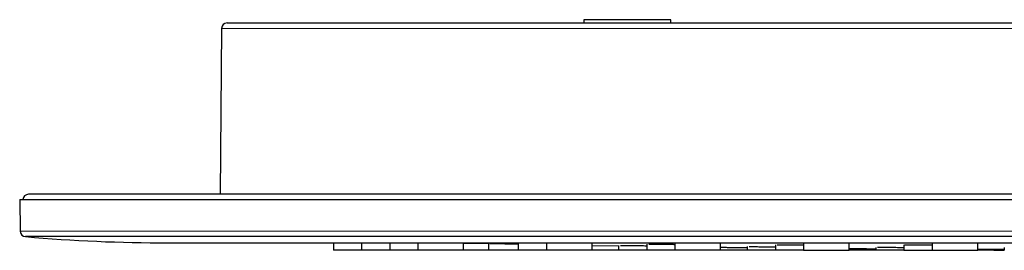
# Model space of a CAD drawing. Header units: millimetres. Extents: x 8 to 2401, y 12 to 2404.
# Tile 26 of 33: x 1126 to 1216, y 2323 to 2344. Entities that reach past the tile are written whole.
import ezdxf

# ---------------------------------------------------------------- set-up
doc = ezdxf.new("R2010")
doc.units = ezdxf.units.MM

msp = doc.modelspace()

# ---------------------------------------------------------------- linework, layer by layer
at = {"color": 7, "linetype": 'Continuous', "lineweight": 30}
for p, q in [((1144.827, 2343.534), (1344.793, 2343.534)), ((1177.646, 2343.834), (1177.646, 2343.534)), ((1185.646, 2343.834), (1177.646, 2343.834)), ((1185.646, 2343.534), (1185.646, 2343.834)), ((1144.328, 2343.038), (1144.195, 2327.809)), ((1125.758, 2327.308), (1125.809, 2324.381)), ((1125.758, 2327.308), (1171.528, 2327.308)), ((1363.061, 2327.784), (1126.559, 2327.784)), ((1144.195, 2327.809), (1144.194, 2327.784)), ((1171.528, 2327.308), (1363.862, 2327.308)), ((1363.326, 2323.89), (1126.294, 2323.89)), ((1139.395, 2323.317), (1350.225, 2323.317)), ((1154.609, 2323.317), (1154.609, 2322.634)), ((1157.197, 2323.317), (1157.197, 2322.634)), ((1159.785, 2323.317), (1159.785, 2322.634)), ((1162.374, 2323.317), (1162.374, 2322.634)), ((1166.571, 2322.634), (1162.374, 2322.634)), ((1166.574, 2322.634), (1166.574, 2323.317)), ((1166.574, 2323.299), (1168.869, 2323.255)), ((1168.869, 2323.265), (1168.869, 2322.634)), ((1171.607, 2323.317), (1171.607, 2322.634)), ((1174.195, 2323.317), (1174.195, 2322.634)), ((1178.393, 2322.634), (1174.196, 2322.634)), ((1178.395, 2322.634), (1178.395, 2323.317)), ((1178.395, 2323.086), (1180.84, 2323.046)), ((1180.84, 2323.087), (1180.84, 2322.634)), ((1183.428, 2323.199), (1183.428, 2322.634)), ((1186.017, 2323.317), (1186.017, 2322.634)), ((1190.215, 2322.634), (1186.017, 2322.634)), ((1190.217, 2322.634), (1190.217, 2323.317)), ((1192.662, 2322.969), (1192.662, 2322.634)), ((1195.25, 2323.136), (1195.25, 2322.634)), ((1197.838, 2323.317), (1197.838, 2322.634)), ((1202.038, 2322.634), (1202.038, 2323.317)), ((1204.483, 2322.906), (1204.483, 2322.634)), ((1207.071, 2323.13), (1207.071, 2322.634)), ((1209.66, 2323.317), (1209.66, 2322.634)), ((1213.86, 2322.634), (1213.86, 2323.317)), ((1215.328, 2322.634), (1215.328, 2322.645)), ((1215.328, 2322.643), (1216.304, 2322.636)), ((1216.304, 2322.9), (1216.304, 2322.634))]:
    msp.add_line(p, q, dxfattribs=at)
at = {"color": 252, "linetype": 'Continuous', "lineweight": 0}
for p, q in [((1345.293, 2343.038), (1144.328, 2343.038)), ((1144.195, 2327.809), (1182.877, 2327.809)), ((1182.877, 2327.809), (1345.425, 2327.809)), ((1125.809, 2324.381), (1363.811, 2324.381))]:
    msp.add_line(p, q, dxfattribs=at)
at = {"color": 7, "linetype": 'Continuous', "lineweight": 30}
for centre, radius, start, end in [((1144.827, 2343.034), 0.5, 90, 179.5), ((1126.559, 2327.284), 0.5, 90, 177.21489), ((1126.309, 2324.39), 0.5, 181, 268.3023), ((1139.395, 2473.317), 150, 264.98947, 270)]:
    msp.add_arc(centre, radius, start, end, dxfattribs=at)
for points, knots in [([(1157.183, 2322.634), (1157.128, 2322.634), (1156.983, 2322.634), (1156.742, 2322.634), (1156.468, 2322.634), (1156.196, 2322.634), (1155.934, 2322.634), (1155.685, 2322.634), (1155.454, 2322.634), (1155.244, 2322.634), (1155.059, 2322.634), (1154.902, 2322.634), (1154.776, 2322.634), (1154.684, 2322.634), (1154.623, 2322.634), (1154.614, 2322.634), (1154.609, 2322.634)], [0, 0, 0, 0, 0.045356, 0.11902, 0.192592, 0.265575, 0.339247, 0.41279, 0.485776, 0.55948, 0.633016, 0.706007, 0.77973, 0.853347, 0.926343, 1, 1, 1, 1]), ([(1159.771, 2322.634), (1159.717, 2322.634), (1159.573, 2322.634), (1159.333, 2322.634), (1159.058, 2322.634), (1158.787, 2322.634), (1158.525, 2322.634), (1158.275, 2322.634), (1158.044, 2322.634), (1157.834, 2322.634), (1157.648, 2322.634), (1157.491, 2322.634), (1157.365, 2322.634), (1157.273, 2322.634), (1157.212, 2322.634), (1157.202, 2322.634), (1157.197, 2322.634)], [0, 0, 0, 0, 0.0447708, 0.118606, 0.1921102, 0.2651256, 0.3389316, 0.4124918, 0.4855102, 0.559265, 0.6329943, 0.7060176, 0.7796208, 0.8532687, 0.9263055, 1, 1, 1, 1]), ([(1162.36, 2322.634), (1162.306, 2322.634), (1162.162, 2322.634), (1161.922, 2322.634), (1161.647, 2322.634), (1161.376, 2322.634), (1161.114, 2322.634), (1160.864, 2322.634), (1160.633, 2322.634), (1160.423, 2322.634), (1160.237, 2322.634), (1160.08, 2322.634), (1159.954, 2322.634), (1159.861, 2322.634), (1159.801, 2322.634), (1159.791, 2322.634), (1159.786, 2322.634)], [0, 0, 0, 0, 0.044534, 0.118403, 0.192013, 0.265044, 0.338774, 0.412384, 0.485421, 0.559163, 0.632911, 0.705952, 0.779574, 0.853232, 0.926284, 1, 1, 1, 1]), ([(1168.855, 2322.634), (1168.85, 2322.634), (1168.755, 2322.634), (1168.564, 2322.634), (1168.289, 2322.634), (1168.018, 2322.634), (1167.757, 2322.634), (1167.508, 2322.634), (1167.276, 2322.634), (1167.066, 2322.634), (1166.88, 2322.634), (1166.726, 2322.634), (1166.628, 2322.634), (1166.592, 2322.634), (1166.586, 2322.634)], [0, 0, 0, 0, 0.005823, 0.10382, 0.20146, 0.298336, 0.396142, 0.493773, 0.590652, 0.688473, 0.786316, 0.8832, 0.98083, 1, 1, 1, 1]), ([(1171.593, 2322.634), (1171.527, 2322.634), (1171.364, 2322.634), (1171.1, 2322.634), (1170.806, 2322.634), (1170.517, 2322.634), (1170.238, 2322.634), (1169.974, 2322.634), (1169.73, 2322.634), (1169.509, 2322.634), (1169.317, 2322.634), (1169.155, 2322.634), (1169.026, 2322.634), (1168.934, 2322.634), (1168.879, 2322.634), (1168.873, 2322.634), (1168.87, 2322.634)], [0, 0, 0, 0, 0.050688, 0.124061, 0.197016, 0.270824, 0.344232, 0.417181, 0.490956, 0.564509, 0.637464, 0.711099, 0.784734, 0.857693, 0.931256, 1, 1, 1, 1]), ([(1168.986, 2323.265), (1169, 2323.265), (1169.044, 2323.264), (1169.156, 2323.263), (1169.315, 2323.26), (1169.508, 2323.257), (1169.729, 2323.254), (1169.972, 2323.249), (1170.236, 2323.245), (1170.514, 2323.24), (1170.803, 2323.235), (1171.097, 2323.229), (1171.368, 2323.224), (1171.535, 2323.221), (1171.607, 2323.22)], [0, 0, 0, 0, 0.0442363, 0.133301, 0.2224692, 0.3109296, 0.4001435, 0.4893009, 0.5777299, 0.6669486, 0.7556389, 0.8448535, 0.9336264, 1, 1, 1, 1]), ([(1174.181, 2322.634), (1174.127, 2322.634), (1173.983, 2322.634), (1173.743, 2322.634), (1173.468, 2322.634), (1173.197, 2322.634), (1172.935, 2322.634), (1172.685, 2322.634), (1172.454, 2322.634), (1172.244, 2322.634), (1172.058, 2322.634), (1171.901, 2322.634), (1171.775, 2322.634), (1171.683, 2322.634), (1171.622, 2322.634), (1171.612, 2322.634), (1171.607, 2322.634)], [0, 0, 0, 0, 0.044649, 0.118511, 0.1921, 0.265124, 0.338861, 0.412464, 0.485493, 0.559227, 0.632962, 0.705994, 0.779609, 0.853252, 0.926293, 1, 1, 1, 1]), ([(1180.826, 2322.634), (1180.771, 2322.634), (1180.627, 2322.634), (1180.387, 2322.634), (1180.112, 2322.634), (1179.841, 2322.634), (1179.579, 2322.634), (1179.329, 2322.634), (1179.098, 2322.634), (1178.888, 2322.634), (1178.702, 2322.634), (1178.547, 2322.634), (1178.45, 2322.634), (1178.413, 2322.634), (1178.407, 2322.634)], [0, 0, 0, 0, 0.0567148, 0.1497861, 0.2422116, 0.3341222, 0.4271322, 0.5197295, 0.6116425, 0.7044778, 0.7973015, 0.8892173, 0.9818425, 1, 1, 1, 1]), ([(1183.414, 2322.634), (1183.36, 2322.634), (1183.216, 2322.634), (1182.976, 2322.634), (1182.701, 2322.634), (1182.429, 2322.634), (1182.167, 2322.634), (1181.918, 2322.634), (1181.686, 2322.634), (1181.476, 2322.634), (1181.291, 2322.634), (1181.134, 2322.634), (1181.008, 2322.634), (1180.916, 2322.634), (1180.855, 2322.634), (1180.845, 2322.634), (1180.84, 2322.634)], [0, 0, 0, 0, 0.0447867, 0.1186411, 0.1922349, 0.2652494, 0.3389626, 0.4125558, 0.4855744, 0.5592951, 0.633019, 0.7060394, 0.7796417, 0.853277, 0.9263069, 1, 1, 1, 1]), ([(1181.014, 2323.089), (1181.053, 2323.088), (1181.133, 2323.088), (1181.291, 2323.087), (1181.476, 2323.085), (1181.686, 2323.082), (1181.918, 2323.079), (1182.167, 2323.076), (1182.43, 2323.072), (1182.701, 2323.068), (1182.976, 2323.064), (1183.221, 2323.06), (1183.369, 2323.058), (1183.428, 2323.057)], [0, 0, 0, 0, 0.094243, 0.187476, 0.281201, 0.375434, 0.468663, 0.562443, 0.656621, 0.749829, 0.843673, 0.937802, 1, 1, 1, 1]), ([(1186.003, 2322.634), (1185.948, 2322.634), (1185.804, 2322.634), (1185.564, 2322.634), (1185.289, 2322.634), (1185.017, 2322.634), (1184.755, 2322.634), (1184.506, 2322.634), (1184.274, 2322.634), (1184.065, 2322.634), (1183.879, 2322.634), (1183.722, 2322.634), (1183.597, 2322.634), (1183.504, 2322.634), (1183.444, 2322.634), (1183.434, 2322.634), (1183.429, 2322.634)], [0, 0, 0, 0, 0.044869, 0.118713, 0.192307, 0.265316, 0.339019, 0.412606, 0.48562, 0.559338, 0.633053, 0.706067, 0.779667, 0.853287, 0.926309, 1, 1, 1, 1]), ([(1183.602, 2323.204), (1183.642, 2323.205), (1183.721, 2323.205), (1183.88, 2323.205), (1184.065, 2323.204), (1184.274, 2323.203), (1184.506, 2323.201), (1184.755, 2323.198), (1185.017, 2323.195), (1185.289, 2323.192), (1185.564, 2323.188), (1185.809, 2323.184), (1185.958, 2323.181), (1186.017, 2323.18)], [0, 0, 0, 0, 0.094224, 0.187453, 0.281181, 0.375326, 0.468561, 0.562403, 0.656434, 0.749646, 0.843615, 0.93764, 1, 1, 1, 1]), ([(1190.217, 2322.913), (1190.226, 2322.913), (1190.266, 2322.913), (1190.369, 2322.912), (1190.524, 2322.91), (1190.71, 2322.908), (1190.92, 2322.905), (1191.152, 2322.903), (1191.401, 2322.9), (1191.663, 2322.896), (1191.935, 2322.893), (1192.209, 2322.889), (1192.454, 2322.886), (1192.603, 2322.884), (1192.662, 2322.883)], [0, 0, 0, 0, 0.029806, 0.121283, 0.211748, 0.302658, 0.394192, 0.484648, 0.575549, 0.667061, 0.757498, 0.84843, 0.939872, 1, 1, 1, 1]), ([(1192.648, 2322.634), (1192.593, 2322.634), (1192.45, 2322.634), (1192.209, 2322.634), (1191.934, 2322.634), (1191.663, 2322.634), (1191.401, 2322.634), (1191.152, 2322.634), (1190.92, 2322.634), (1190.71, 2322.634), (1190.524, 2322.634), (1190.369, 2322.634), (1190.271, 2322.634), (1190.235, 2322.634), (1190.229, 2322.634)], [0, 0, 0, 0, 0.056222, 0.149257, 0.241963, 0.333938, 0.426791, 0.519493, 0.611471, 0.704334, 0.797203, 0.889182, 0.981893, 1, 1, 1, 1]), ([(1195.236, 2322.634), (1195.181, 2322.634), (1195.037, 2322.634), (1194.796, 2322.634), (1194.521, 2322.634), (1194.25, 2322.634), (1193.988, 2322.634), (1193.738, 2322.634), (1193.507, 2322.634), (1193.297, 2322.634), (1193.112, 2322.634), (1192.955, 2322.634), (1192.829, 2322.634), (1192.737, 2322.634), (1192.677, 2322.634), (1192.667, 2322.634), (1192.662, 2322.634)], [0, 0, 0, 0, 0.04508, 0.11891, 0.192489, 0.265482, 0.339169, 0.412742, 0.485739, 0.559437, 0.633134, 0.706132, 0.779715, 0.85332, 0.926325, 1, 1, 1, 1]), ([(1192.835, 2322.972), (1192.874, 2322.972), (1192.954, 2322.973), (1193.112, 2322.972), (1193.297, 2322.971), (1193.507, 2322.97), (1193.738, 2322.968), (1193.988, 2322.966), (1194.25, 2322.963), (1194.521, 2322.96), (1194.796, 2322.957), (1195.041, 2322.953), (1195.19, 2322.951), (1195.25, 2322.95)], [0, 0, 0, 0, 0.094185, 0.187388, 0.281073, 0.375202, 0.468405, 0.562187, 0.656248, 0.749424, 0.843291, 0.937376, 1, 1, 1, 1]), ([(1197.827, 2322.634), (1197.771, 2322.634), (1197.626, 2322.634), (1197.384, 2322.634), (1197.109, 2322.634), (1196.838, 2322.634), (1196.576, 2322.634), (1196.327, 2322.634), (1196.095, 2322.634), (1195.885, 2322.634), (1195.7, 2322.634), (1195.543, 2322.634), (1195.418, 2322.634), (1195.325, 2322.634), (1195.265, 2322.634), (1195.255, 2322.634), (1195.25, 2322.634)], [0, 0, 0, 0, 0.0458147, 0.1195845, 0.1931101, 0.2660495, 0.3396793, 0.413192, 0.4861348, 0.5597832, 0.6334213, 0.7063627, 0.7798916, 0.8534337, 0.9263809, 1, 1, 1, 1]), ([(1195.423, 2323.144), (1195.463, 2323.145), (1195.542, 2323.146), (1195.7, 2323.147), (1195.885, 2323.147), (1196.095, 2323.147), (1196.327, 2323.146), (1196.576, 2323.144), (1196.838, 2323.142), (1197.109, 2323.14), (1197.384, 2323.136), (1197.63, 2323.133), (1197.779, 2323.131), (1197.838, 2323.13)], [0, 0, 0, 0, 0.094204, 0.187415, 0.281126, 0.37523, 0.468456, 0.562293, 0.656238, 0.749444, 0.843449, 0.937387, 1, 1, 1, 1]), ([(1197.842, 2322.634), (1197.842, 2322.634), (1197.843, 2322.634), (1197.887, 2322.634), (1197.965, 2322.634), (1198.079, 2322.634), (1198.224, 2322.634), (1198.398, 2322.634), (1198.599, 2322.634), (1198.823, 2322.634), (1199.065, 2322.634), (1199.323, 2322.634), (1199.591, 2322.634), (1199.865, 2322.634), (1200.141, 2322.634), (1200.321, 2322.634), (1200.411, 2322.634)], [0, 0, 0, 0, 0.0529513, 0.1260487, 0.1991611, 0.2715648, 0.3445272, 0.4176279, 0.4900361, 0.5630182, 0.6362468, 0.7086534, 0.781513, 0.8545778, 0.9269889, 1, 1, 1, 1]), ([(1200.411, 2322.634), (1200.499, 2322.634), (1200.676, 2322.634), (1200.927, 2322.634), (1201.161, 2322.634), (1201.375, 2322.634), (1201.564, 2322.634), (1201.724, 2322.634), (1201.855, 2322.634), (1201.953, 2322.634), (1202.014, 2322.634), (1202.041, 2322.634), (1202.036, 2322.634), (1202.035, 2322.634)], [0, 0, 0, 0, 0.09749, 0.194319, 0.292193, 0.390009, 0.486831, 0.584357, 0.682371, 0.779196, 0.876534, 0.974468, 1, 1, 1, 1]), ([(1202.038, 2322.797), (1202.048, 2322.797), (1202.087, 2322.797), (1202.19, 2322.796), (1202.345, 2322.796), (1202.531, 2322.795), (1202.741, 2322.793), (1202.972, 2322.791), (1203.221, 2322.789), (1203.484, 2322.787), (1203.755, 2322.784), (1204.03, 2322.782), (1204.275, 2322.779), (1204.424, 2322.777), (1204.483, 2322.777)], [0, 0, 0, 0, 0.029401, 0.120839, 0.211332, 0.302268, 0.393708, 0.484192, 0.575176, 0.666628, 0.75708, 0.848074, 0.939437, 1, 1, 1, 1]), ([(1204.469, 2322.634), (1204.415, 2322.634), (1204.27, 2322.634), (1204.03, 2322.634), (1203.755, 2322.634), (1203.483, 2322.634), (1203.221, 2322.634), (1202.972, 2322.634), (1202.74, 2322.634), (1202.531, 2322.634), (1202.344, 2322.634), (1202.19, 2322.634), (1202.093, 2322.634), (1202.057, 2322.634), (1202.052, 2322.634)], [0, 0, 0, 0, 0.05672, 0.149863, 0.242654, 0.334737, 0.427725, 0.52054, 0.612626, 0.705594, 0.798563, 0.890649, 0.983474, 1, 1, 1, 1]), ([(1207.06, 2322.634), (1207.004, 2322.634), (1206.858, 2322.634), (1206.616, 2322.634), (1206.341, 2322.634), (1206.07, 2322.634), (1205.808, 2322.634), (1205.559, 2322.634), (1205.327, 2322.634), (1205.118, 2322.634), (1204.932, 2322.634), (1204.776, 2322.634), (1204.65, 2322.634), (1204.558, 2322.634), (1204.498, 2322.634), (1204.488, 2322.634), (1204.483, 2322.634)], [0, 0, 0, 0, 0.0461263, 0.1198719, 0.1933768, 0.2662927, 0.339896, 0.4133861, 0.4863046, 0.5599263, 0.6335375, 0.7064546, 0.7799615, 0.8534782, 0.9264022, 1, 1, 1, 1]), ([(1204.656, 2322.912), (1204.695, 2322.913), (1204.774, 2322.913), (1204.933, 2322.914), (1205.118, 2322.914), (1205.327, 2322.914), (1205.559, 2322.913), (1205.808, 2322.912), (1206.07, 2322.91), (1206.341, 2322.908), (1206.616, 2322.905), (1206.862, 2322.903), (1207.011, 2322.901), (1207.071, 2322.9)], [0, 0, 0, 0, 0.094149, 0.187322, 0.280973, 0.375023, 0.468209, 0.561985, 0.655901, 0.749062, 0.842988, 0.936942, 1, 1, 1, 1]), ([(1207.075, 2322.634), (1207.075, 2322.634), (1207.076, 2322.634), (1207.121, 2322.634), (1207.2, 2322.634), (1207.313, 2322.634), (1207.459, 2322.634), (1207.633, 2322.634), (1207.834, 2322.634), (1208.059, 2322.634), (1208.301, 2322.634), (1208.559, 2322.634), (1208.827, 2322.634), (1209.101, 2322.634), (1209.377, 2322.634), (1209.557, 2322.634), (1209.647, 2322.634)], [0, 0, 0, 0, 0.053755, 0.126793, 0.199845, 0.272187, 0.345087, 0.418125, 0.490471, 0.563389, 0.636553, 0.708898, 0.781696, 0.8547, 0.92705, 1, 1, 1, 1]), ([(1207.138, 2323.137), (1207.142, 2323.137), (1207.165, 2323.138), (1207.241, 2323.141), (1207.364, 2323.143), (1207.521, 2323.145), (1207.707, 2323.146), (1207.916, 2323.147), (1208.148, 2323.147), (1208.397, 2323.146), (1208.659, 2323.145), (1208.93, 2323.144), (1209.205, 2323.141), (1209.451, 2323.139), (1209.6, 2323.137), (1209.66, 2323.136)], [0, 0, 0, 0, 0.020924, 0.104559, 0.18889, 0.272339, 0.356262, 0.440513, 0.523984, 0.607999, 0.692069, 0.775529, 0.859728, 0.943748, 1, 1, 1, 1]), ([(1209.663, 2322.634), (1209.664, 2322.634), (1209.665, 2322.634), (1209.709, 2322.634), (1209.787, 2322.634), (1209.9, 2322.634), (1210.046, 2322.634), (1210.219, 2322.634), (1210.42, 2322.634), (1210.644, 2322.634), (1210.887, 2322.634), (1211.144, 2322.634), (1211.412, 2322.634), (1211.686, 2322.634), (1211.962, 2322.634), (1212.142, 2322.634), (1212.232, 2322.634)], [0, 0, 0, 0, 0.052894, 0.125996, 0.199109, 0.271515, 0.344479, 0.417587, 0.489998, 0.56298, 0.636216, 0.708628, 0.781492, 0.854567, 0.926985, 1, 1, 1, 1]), ([(1212.232, 2322.634), (1212.321, 2322.634), (1212.498, 2322.634), (1212.748, 2322.634), (1212.983, 2322.634), (1213.197, 2322.634), (1213.385, 2322.634), (1213.546, 2322.634), (1213.676, 2322.634), (1213.775, 2322.634), (1213.835, 2322.634), (1213.863, 2322.634), (1213.858, 2322.634), (1213.857, 2322.634)], [0, 0, 0, 0, 0.097539, 0.19438, 0.29223, 0.390173, 0.487007, 0.584432, 0.68242, 0.77926, 0.876644, 0.974461, 1, 1, 1, 1]), ([(1213.86, 2322.736), (1213.869, 2322.736), (1213.908, 2322.737), (1214.011, 2322.737), (1214.165, 2322.738), (1214.351, 2322.738), (1214.561, 2322.737), (1214.792, 2322.736), (1215.042, 2322.735), (1215.304, 2322.734), (1215.575, 2322.732), (1215.85, 2322.73), (1216.096, 2322.728), (1216.245, 2322.727), (1216.304, 2322.727)], [0, 0, 0, 0, 0.028764, 0.120224, 0.210763, 0.301729, 0.393099, 0.483646, 0.574733, 0.666018, 0.756532, 0.847727, 0.939131, 1, 1, 1, 1]), ([(1216.293, 2322.634), (1216.237, 2322.634), (1216.091, 2322.634), (1215.849, 2322.634), (1215.574, 2322.634), (1215.303, 2322.634), (1215.041, 2322.634), (1214.792, 2322.634), (1214.561, 2322.634), (1214.351, 2322.634), (1214.165, 2322.634), (1214.011, 2322.634), (1213.914, 2322.634), (1213.878, 2322.634), (1213.873, 2322.634)], [0, 0, 0, 0, 0.058355, 0.151223, 0.243999, 0.336017, 0.428887, 0.521621, 0.613641, 0.706557, 0.799252, 0.891271, 0.984224, 1, 1, 1, 1])]:
    msp.add_open_spline(points, degree=3, knots=knots, dxfattribs=at)

doc.saveas('drawing.dxf')
